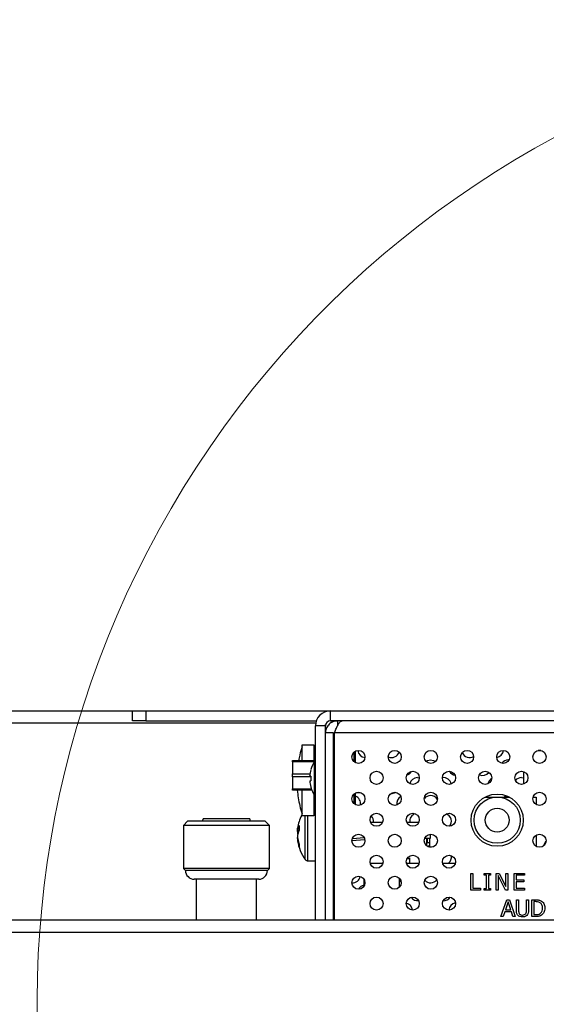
# Model space of a CAD drawing. Header units: millimetres. Extents: x 0 to 844, y -2 to 552.
# Tile 41 of 151: x 598 to 606, y 109 to 124. Entities that reach past the tile are written whole.
import ezdxf

# ---------------------------------------------------------------- set-up
doc = ezdxf.new("R2010")
doc.units = ezdxf.units.MM

msp = doc.modelspace()

# ---------------------------------------------------------------- linework, layer by layer
at = {"color": 7, "linetype": 'Continuous', "lineweight": 25}
for p, q in [((588.828, 113.801), (599.832, 113.801)), ((599.832, 113.649), (599.832, 113.801)), ((599.832, 113.801), (600.032, 113.801)), ((600.032, 113.801), (600.032, 113.649)), ((600.032, 113.801), (602.832, 113.801)), ((602.832, 113.652), (602.832, 113.801)), ((602.832, 113.801), (698.606, 113.801)), ((600.032, 113.649), (599.832, 113.649)), ((600.032, 113.649), (602.617, 113.649)), ((602.832, 113.649), (602.832, 113.652)), ((698.606, 113.652), (602.832, 113.652)), ((602.832, 113.649), (602.938, 113.649)), ((602.938, 113.649), (602.938, 113.573)), ((603.009, 113.649), (602.938, 113.649)), ((676.801, 113.649), (603.009, 113.649)), ((604.725, 113.652), (604.725, 113.649)), ((602.756, 113.573), (602.604, 113.573)), ((602.604, 110.637), (602.604, 113.573)), ((602.756, 110.637), (602.756, 113.573)), ((602.759, 113.497), (602.759, 113.593)), ((602.759, 113.528), (602.77, 113.528)), ((602.877, 113.467), (602.756, 113.467)), ((602.877, 110.637), (602.877, 113.467)), ((602.892, 110.637), (602.892, 113.467)), ((602.579, 113.283), (602.396, 113.283)), ((602.396, 113.283), (602.396, 113.051)), ((602.877, 113.226), (602.892, 113.226)), ((603.21, 113.016), (603.21, 113.192)), ((606.021, 113.201), (605.977, 113.201)), ((602.256, 113.051), (602.599, 113.051)), ((602.256, 113.029), (602.256, 113.051)), ((605.529, 113.061), (605.539, 113.061)), ((602.583, 113.029), (602.256, 113.029)), ((602.256, 113.029), (602.256, 112.848)), ((602.892, 112.976), (602.877, 112.976)), ((602.892, 112.929), (602.877, 112.929)), ((602.256, 112.848), (602.522, 112.848)), ((602.256, 112.804), (602.256, 112.848)), ((602.534, 112.804), (602.256, 112.804)), ((602.256, 112.804), (602.256, 112.623)), ((604.151, 112.79), (604.178, 112.787)), ((605.726, 112.79), (605.758, 112.786)), ((605.758, 112.88), (605.758, 112.693)), ((602.256, 112.623), (602.541, 112.623)), ((602.256, 112.601), (602.256, 112.623)), ((602.549, 112.601), (602.256, 112.601)), ((602.396, 112.601), (602.396, 112.216)), ((602.877, 112.629), (602.892, 112.629)), ((603.21, 112.381), (603.21, 112.557)), ((603.228, 112.564), (603.284, 112.564)), ((605.175, 112.496), (605.358, 112.496)), ((605.193, 112.505), (605.206, 112.496)), ((605.358, 112.496), (605.54, 112.496)), ((605.904, 112.496), (605.948, 112.496)), ((605.948, 112.496), (605.948, 112.384)), ((600.903, 112.164), (600.89, 112.132)), ((601.609, 112.164), (600.903, 112.164)), ((601.622, 112.132), (601.609, 112.164)), ((602.396, 112.216), (602.579, 112.216)), ((602.877, 112.273), (602.892, 112.273)), ((600.668, 112.132), (600.603, 112.066)), ((600.603, 112.066), (600.603, 111.416)), ((601.909, 112.066), (600.603, 112.066)), ((601.844, 112.132), (600.668, 112.132)), ((601.909, 112.066), (601.844, 112.132)), ((601.909, 111.416), (601.909, 112.066)), ((603.44, 112.114), (603.622, 112.114)), ((603.989, 112.114), (604.17, 112.114)), ((602.33, 111.976), (602.332, 111.992)), ((602.33, 111.992), (602.358, 111.989)), ((602.339, 111.947), (602.33, 111.947)), ((602.332, 111.867), (602.33, 111.883)), ((602.33, 111.866), (602.336, 111.867)), ((603.157, 111.839), (603.353, 111.853)), ((603.164, 111.869), (603.343, 111.882)), ((603.165, 111.87), (603.341, 111.882)), ((604.263, 111.874), (604.346, 111.874)), ((604.292, 111.774), (604.292, 111.874)), ((604.297, 111.874), (604.297, 111.807)), ((604.337, 111.774), (604.337, 111.874)), ((604.346, 111.874), (604.346, 111.933)), ((605.948, 111.919), (605.948, 111.749)), ((604.277, 111.774), (604.292, 111.774)), ((604.326, 111.754), (604.295, 111.754)), ((604.297, 111.807), (604.337, 111.807)), ((604.326, 111.739), (604.326, 111.754)), ((604.326, 111.746), (604.337, 111.746)), ((604.337, 111.76), (604.337, 111.774)), ((604.337, 111.736), (604.337, 111.746)), ((606.058, 111.755), (606.094, 111.829)), ((606.092, 111.801), (606.081, 111.801)), ((606.094, 111.829), (606.098, 111.829)), ((604.031, 111.558), (603.989, 111.558)), ((604.031, 111.578), (604.031, 111.496)), ((600.603, 111.416), (600.636, 111.383)), ((601.909, 111.416), (600.603, 111.416)), ((601.876, 111.383), (601.909, 111.416)), ((602.489, 111.529), (602.604, 111.529)), ((602.877, 111.534), (602.892, 111.534)), ((603.433, 111.496), (603.627, 111.496)), ((603.982, 111.496), (604.176, 111.496)), ((604.531, 111.496), (604.724, 111.496)), ((601.876, 111.383), (600.636, 111.383)), ((601.746, 111.253), (600.766, 111.253)), ((600.799, 111.253), (600.799, 110.637)), ((601.713, 110.637), (601.713, 111.253)), ((603.339, 111.254), (603.339, 111.144)), ((603.878, 111.132), (603.878, 111.266)), ((604.958, 111.086), (604.958, 111.34)), ((604.958, 111.34), (604.99, 111.34)), ((604.99, 111.34), (604.99, 111.115)), ((605.163, 111.315), (605.163, 111.34)), ((605.163, 111.34), (605.259, 111.34)), ((605.195, 111.315), (605.163, 111.315)), ((605.195, 111.112), (605.195, 111.315)), ((605.259, 111.315), (605.227, 111.315)), ((605.227, 111.315), (605.227, 111.112)), ((605.259, 111.34), (605.259, 111.315)), ((605.341, 111.086), (605.341, 111.34)), ((605.341, 111.34), (605.389, 111.34)), ((605.483, 111.086), (605.373, 111.306)), ((605.373, 111.306), (605.373, 111.086)), ((605.389, 111.34), (605.489, 111.139)), ((605.489, 111.34), (605.521, 111.34)), ((605.489, 111.139), (605.489, 111.34)), ((605.521, 111.34), (605.521, 111.086)), ((605.613, 111.086), (605.613, 111.34)), ((605.613, 111.34), (605.774, 111.34)), ((605.774, 111.312), (605.645, 111.312)), ((605.645, 111.312), (605.645, 111.241)), ((605.774, 111.34), (605.774, 111.312)), ((603.903, 111.208), (603.878, 111.225)), ((604.99, 111.115), (605.106, 111.115)), ((605.106, 111.115), (605.106, 111.086)), ((605.163, 111.086), (605.163, 111.112)), ((605.163, 111.112), (605.195, 111.112)), ((605.227, 111.112), (605.259, 111.112)), ((605.259, 111.112), (605.259, 111.086)), ((605.645, 111.241), (605.764, 111.241)), ((605.764, 111.212), (605.645, 111.212)), ((605.645, 111.212), (605.645, 111.115)), ((605.645, 111.115), (605.774, 111.115)), ((605.764, 111.241), (605.764, 111.212)), ((605.774, 111.115), (605.774, 111.086)), ((605.106, 111.086), (604.958, 111.086)), ((605.259, 111.086), (605.163, 111.086)), ((605.373, 111.086), (605.341, 111.086)), ((605.521, 111.086), (605.483, 111.086)), ((605.774, 111.086), (605.613, 111.086)), ((605.415, 110.686), (605.502, 110.94)), ((605.523, 110.91), (605.482, 110.786)), ((605.502, 110.94), (605.544, 110.94)), ((605.564, 110.786), (605.523, 110.91)), ((605.544, 110.94), (605.631, 110.686)), ((605.65, 110.781), (605.65, 110.94)), ((605.65, 110.94), (605.682, 110.94)), ((605.682, 110.94), (605.682, 110.781)), ((605.801, 110.78), (605.801, 110.94)), ((605.801, 110.94), (605.833, 110.94)), ((605.833, 110.94), (605.833, 110.781)), ((605.881, 110.686), (605.881, 110.94)), ((605.881, 110.94), (605.939, 110.94)), ((605.939, 110.912), (605.913, 110.912)), ((605.913, 110.912), (605.913, 110.715)), ((605.449, 110.686), (605.415, 110.686)), ((605.472, 110.757), (605.449, 110.686)), ((605.573, 110.757), (605.472, 110.757)), ((605.482, 110.786), (605.564, 110.786)), ((605.597, 110.686), (605.573, 110.757)), ((605.631, 110.686), (605.597, 110.686)), ((605.94, 110.686), (605.881, 110.686)), ((605.913, 110.715), (605.939, 110.715)), ((562.376, 110.637), (782.316, 110.637)), ((561.927, 110.451), (782.765, 110.451))]:
    msp.add_line(p, q, dxfattribs=at)
at = {"color": 8, "linetype": 'Continuous', "lineweight": 25}
for p, q in [((588.775, 113.619), (602.609, 113.619)), ((676.712, 113.467), (602.892, 113.467)), ((602.579, 113.283), (602.579, 113.051)), ((602.591, 112.516), (602.591, 113.042)), ((602.877, 113.149), (602.892, 113.149)), ((603.188, 113.176), (603.188, 113.032)), ((602.579, 112.536), (602.579, 112.216)), ((603.188, 112.541), (603.188, 112.397)), ((602.892, 112.349), (602.877, 112.349)), ((602.45, 111.549), (602.45, 112.216)), ((602.489, 111.529), (602.489, 112.216)), ((606.084, 111.807), (606.093, 111.807))]:
    msp.add_line(p, q, dxfattribs=at)
at = {"color": 7, "linetype": 'Continuous', "lineweight": 25, "flags": 128}
for points in [[(604.279, 113.039), (604.302, 113.052), (604.348, 113.061)], [(604.348, 113.061), (604.394, 113.052), (604.423, 113.034)], [(602.535, 112.814), (602.532, 112.814), (602.529, 112.815), (602.527, 112.815), (602.525, 112.815), (602.523, 112.815), (602.521, 112.815), (602.52, 112.816), (602.519, 112.816)], [(602.519, 112.742), (602.52, 112.742), (602.521, 112.742), (602.523, 112.743), (602.525, 112.743), (602.527, 112.743), (602.529, 112.743), (602.532, 112.744), (602.535, 112.744)], [(605.459, 112.496), (605.484, 112.51), (605.499, 112.515)], [(602.33, 111.992), (602.332, 112.009), (602.334, 112.023)], [(602.334, 111.975), (602.332, 111.975), (602.33, 111.976)], [(602.33, 111.947), (602.332, 111.938), (602.334, 111.929)], [(602.33, 111.883), (602.332, 111.883), (602.334, 111.883)]]:
    msp.add_lwpolyline(points, dxfattribs=at)
at = {"color": 7, "linetype": 'Continuous', "lineweight": 25}
for centre, radius in [((603.256, 113.104), 0.0991), ((603.805, 113.104), 0.0991), ((604.353, 113.104), 0.0991), ((604.902, 113.104), 0.0991), ((605.45, 113.104), 0.0991), ((605.999, 113.104), 0.0991), ((603.53, 112.787), 0.099), ((604.079, 112.787), 0.099), ((604.628, 112.787), 0.099), ((605.176, 112.787), 0.099), ((605.725, 112.787), 0.099), ((603.256, 112.469), 0.0991), ((603.805, 112.469), 0.0991), ((604.353, 112.469), 0.0991), ((605.358, 112.146), 0.395), ((605.358, 112.146), 0.35), ((605.999, 112.469), 0.0991), ((605.358, 112.146), 0.18), ((603.53, 112.152), 0.0991), ((604.079, 112.152), 0.0991), ((604.628, 112.152), 0.0991), ((603.256, 111.834), 0.0991), ((603.805, 111.834), 0.0991), ((604.353, 111.834), 0.0991), ((605.999, 111.834), 0.0991), ((603.53, 111.517), 0.0991), ((604.079, 111.517), 0.0991), ((604.628, 111.517), 0.0991), ((603.256, 111.199), 0.0991), ((603.805, 111.199), 0.0991), ((604.353, 111.199), 0.0991), ((603.53, 110.882), 0.0991), ((604.079, 110.882), 0.0991), ((604.628, 110.882), 0.0991)]:
    msp.add_circle(centre, radius, dxfattribs=at)
at = {"color": 7, "linetype": 'Continuous', "lineweight": 18}
msp.add_arc((613.301, 109.357), 14.913, 61.6796, 48.3544, dxfattribs=at)
at = {"color": 7, "linetype": 'Continuous', "lineweight": 25}
for centre, radius, start, end in [((602.832, 113.573), 0.228, 90, 180), ((602.832, 113.573), 0.0762, 90, 180), ((603.906, 112.749), 1.587, 161.4269, 165.9784), ((602.579, 113.257), 0.0254, 0, 90), ((603.364, 113.213), 0.119, 185.0904, 265.7167), ((605.333, 113.213), 0.119, 279.2676, 355.2111), ((603.939, 112.749), 1.617, 166.2689, 169.248), ((602.452, 113.395), 0.275, 251.6588, 252.29), ((603.016, 112.779), 0.5, 148.2737, 164.6676), ((602.621, 113.023), 0.036, 118.5904, 148.2737), ((603.757, 113.213), 0.119, 244.257, 342.6837), ((604.939, 113.213), 0.119, 201.2642, 301.3012), ((605.529, 112.942), 0.119, 90, 146.8249), ((603.02, 112.779), 0.502, 164.8339, 175.8125), ((602.69, 113.127), 0.267, 234.0867, 234.3674), ((603.02, 112.779), 0.502, 184.1875, 195.1661), ((603.111, 112.779), 0.577, 176.52, 183.48), ((603.954, 112.942), 0.119, 287.0089, 330.4637), ((604.151, 112.671), 0.119, 90, 167.0266), ((604.545, 112.671), 0.119, 10.9587, 97.9329), ((604.742, 112.942), 0.119, 208.5457, 258.7981), ((605.136, 112.942), 0.119, 246.6569, 322.522), ((605.333, 112.671), 0.119, 119.1948, 167.9032), ((605.726, 112.671), 0.119, 90, 140.7366), ((603.936, 112.749), 1.614, 185.2579, 193.7313), ((603.016, 112.779), 0.5, 195.3324, 211.7263), ((602.697, 112.422), 0.278, 125.6381, 125.9078), ((602.621, 112.535), 0.036, 211.7263, 241.4096), ((603.167, 112.4), 0.119, 347.2307, 68.52), ((603.757, 112.671), 0.119, 266.8082, 299.568), ((603.954, 112.4), 0.119, 118.6484, 191.7788), ((604.348, 112.4), 0.119, 90, 141.9502), ((604.348, 112.4), 0.119, 29.4437, 90), ((602.833, 110.934), 1.505, 107.9545, 108.0699), ((603.906, 112.749), 1.587, 194.0216, 198.5731), ((602.977, 111.929), 0.65, 153.4196, 171.7373), ((602.579, 112.241), 0.0254, 270, 0), ((603.364, 112.129), 0.119, 351.9034, 43.0361), ((604.151, 112.129), 0.119, 106.676, 187.2399), ((604.545, 112.129), 0.119, 320.3072, 70.2956), ((602.499, 111.966), 0.17, 145.4064, 171.1885), ((602.945, 112.025), 0.588, 176.3033, 183.6967), ((602.834, 111.906), 0.505, 170.2621, 175.3644), ((602.529, 111.881), 0.2, 147.9629, 171.0836), ((602.847, 111.954), 0.518, 184.7139, 199.5497), ((602.818, 111.906), 0.489, 184.6639, 200.0806), ((602.977, 111.929), 0.65, 188.2627, 215.783), ((602.544, 111.76), 0.187, 173.4396, 186.5604), ((604.348, 111.858), 0.119, 264.5266, 313.7756), ((602.489, 111.577), 0.048, 215.783, 270), ((604.545, 111.587), 0.119, 310.3778, 10.9188), ((600.766, 111.383), 0.131, 180, 270), ((601.746, 111.383), 0.131, 270, 0), ((603.167, 111.316), 0.119, 265.3814, 349.4888), ((603.364, 111.045), 0.119, 102.1022, 152.4072), ((604.348, 111.316), 0.119, 222.9296, 322.1644), ((604.151, 111.045), 0.119, 214.6415, 277.6639), ((604.545, 111.045), 0.119, 267.1364, 326.5139), ((603.954, 110.774), 0.119, 4.2532, 77.3729), ((604.742, 110.774), 0.119, 97.629, 175.7863)]:
    msp.add_arc(centre, radius, start, end, dxfattribs=at)
for points, knots in [([(602.938, 113.649), (602.919, 113.648), (602.878, 113.644), (602.821, 113.612), (602.777, 113.561), (602.758, 113.509), (602.757, 113.477), (602.756, 113.467)], [0, 0, 0, 0, 0.200664, 0.432756, 0.664879, 0.897009, 1, 1, 1, 1]), ([(602.892, 113.467), (602.899, 113.486), (602.916, 113.527), (602.942, 113.584), (602.97, 113.628), (602.992, 113.647), (603.005, 113.649), (603.009, 113.649)], [0, 0, 0, 0, 0.200664, 0.432753, 0.664881, 0.897009, 1, 1, 1, 1]), ([(604.337, 111.746), (604.337, 111.749), (604.337, 111.754), (604.337, 111.758), (604.337, 111.76)], [0, 0, 0, 0, 0.500034, 1, 1, 1, 1]), ([(605.939, 110.94), (605.95, 110.94), (605.967, 110.94), (605.991, 110.936), (606.011, 110.93), (606.023, 110.924), (606.029, 110.92)], [0, 0, 0, 0, 0.340113, 0.56014, 0.780132, 1, 1, 1, 1]), ([(606.007, 110.896), (605.995, 110.902), (605.973, 110.911), (605.95, 110.911), (605.939, 110.912)], [0, 0, 0, 0, 0.55872, 1, 1, 1, 1]), ([(606.045, 110.814), (606.044, 110.832), (606.042, 110.857), (606.024, 110.884), (606.012, 110.892), (606.007, 110.896)], [0, 0, 0, 0, 0.558544, 0.779251, 1, 1, 1, 1]), ([(606.01, 110.732), (606.017, 110.738), (606.03, 110.749), (606.043, 110.778), (606.045, 110.8), (606.045, 110.814)], [0, 0, 0, 0, 0.279928, 0.559921, 1, 1, 1, 1]), ([(606.029, 110.92), (606.038, 110.913), (606.056, 110.898), (606.077, 110.861), (606.079, 110.831), (606.081, 110.813)], [0, 0, 0, 0, 0.280074, 0.560323, 1, 1, 1, 1]), ([(606.081, 110.813), (606.078, 110.79), (606.074, 110.748), (606.043, 110.719), (606.029, 110.707)], [0, 0, 0, 0, 0.559939, 1, 1, 1, 1]), ([(605.674, 110.703), (605.669, 110.71), (605.659, 110.722), (605.651, 110.749), (605.65, 110.769), (605.65, 110.781)], [0, 0, 0, 0, 0.279718, 0.559606, 1, 1, 1, 1]), ([(605.741, 110.68), (605.727, 110.681), (605.702, 110.682), (605.683, 110.697), (605.674, 110.703)], [0, 0, 0, 0, 0.560518, 1, 1, 1, 1]), ([(605.682, 110.781), (605.682, 110.771), (605.682, 110.753), (605.69, 110.737), (605.693, 110.73)], [0, 0, 0, 0, 0.561416, 1, 1, 1, 1]), ([(605.693, 110.73), (605.696, 110.726), (605.703, 110.718), (605.72, 110.71), (605.733, 110.709), (605.741, 110.709)], [0, 0, 0, 0, 0.279887, 0.559865, 1, 1, 1, 1]), ([(605.741, 110.709), (605.752, 110.71), (605.771, 110.711), (605.784, 110.724), (605.79, 110.73)], [0, 0, 0, 0, 0.561276, 1, 1, 1, 1]), ([(605.809, 110.703), (605.798, 110.695), (605.777, 110.681), (605.752, 110.68), (605.741, 110.68)], [0, 0, 0, 0, 0.5578258, 1, 1, 1, 1]), ([(605.79, 110.73), (605.794, 110.739), (605.801, 110.755), (605.801, 110.773), (605.801, 110.78)], [0, 0, 0, 0, 0.558021, 1, 1, 1, 1]), ([(605.833, 110.781), (605.833, 110.765), (605.833, 110.737), (605.816, 110.714), (605.809, 110.703)], [0, 0, 0, 0, 0.561876, 1, 1, 1, 1]), ([(605.939, 110.715), (605.953, 110.716), (605.978, 110.716), (606, 110.727), (606.01, 110.732)], [0, 0, 0, 0, 0.5609396, 1, 1, 1, 1]), ([(606.029, 110.707), (606.02, 110.702), (606.004, 110.693), (605.98, 110.689), (605.96, 110.687), (605.946, 110.687), (605.94, 110.686)], [0, 0, 0, 0, 0.339551, 0.559616, 0.77979, 1, 1, 1, 1])]:
    msp.add_open_spline(points, degree=3, knots=knots, dxfattribs=at)

doc.saveas('drawing.dxf')
